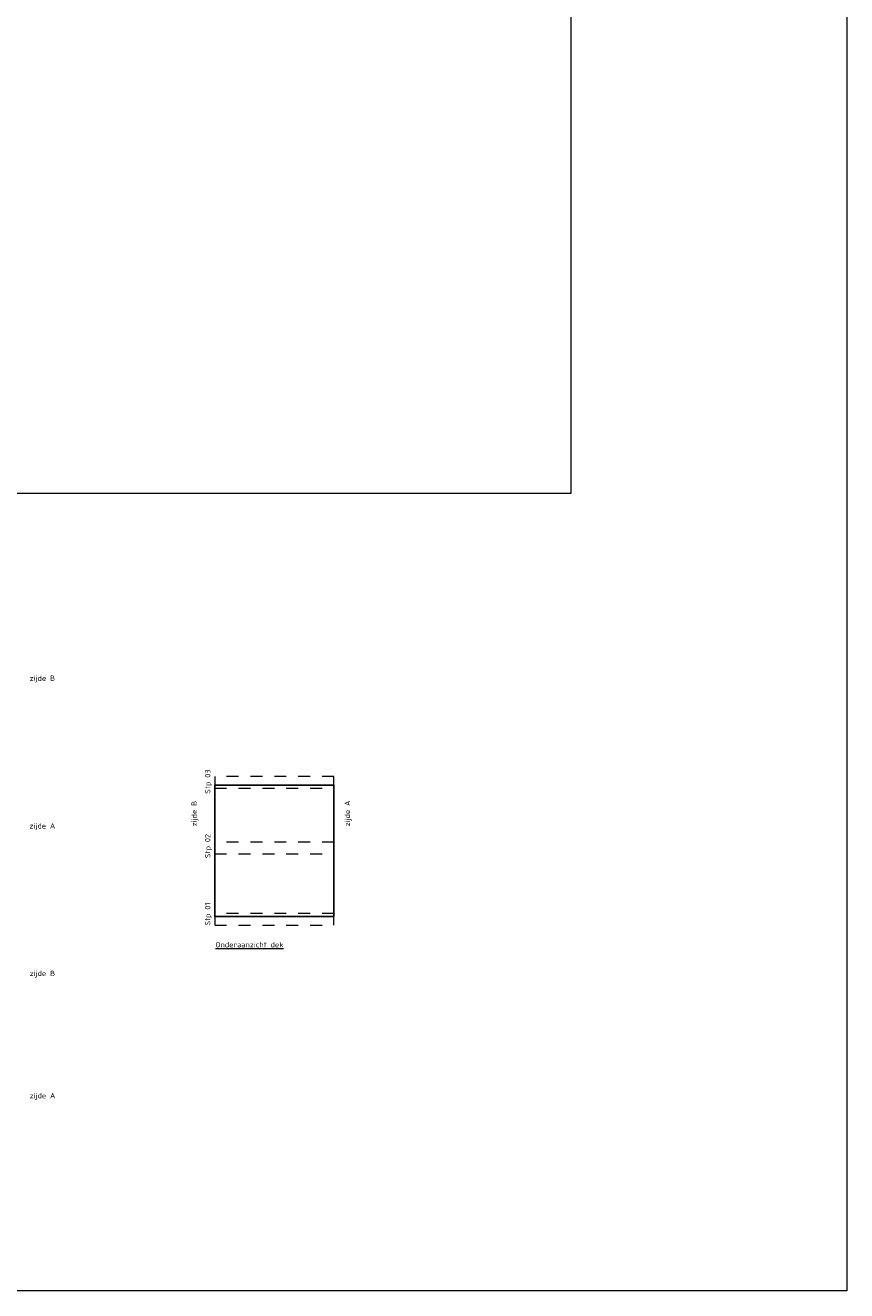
# Model space of a CAD drawing. Extents: x 123375 to 123695, y 486426 to 486851.
# Tile 2 of 2: x 123557 to 123695, y 486426 to 486638. Entities that reach past the tile are written whole.
import ezdxf

# ---------------------------------------------------------------- set-up
doc = ezdxf.new("R2010")
doc.units = 0
doc.linetypes.add('Aanzichten vaste brug$0$NLCS-HIDDEN', pattern=[4, 2, -2])
for name, color, linetype, lineweight in [('Aanzichten vaste brug$0$N-CO-BC-BETONVORM-G', 50, 'Continuous', 25), ('Aanzichten vaste brug$0$N-CO-BC-BETONVORM-GN', 10, 'Aanzichten vaste brug$0$NLCS-HIDDEN', 18), ('Aanzichten vaste brug$0$X-XX-AL-AANKLEDING-T18', 10, 'Continuous', 18)]:
    doc.layers.add(name, color=color, linetype=linetype, lineweight=lineweight)
doc.layers.add('X-XX-AL-TEKENBLAD_VIEWPORT-G', color=1, linetype='Continuous', lineweight=18, plot=False)
doc.styles.add('Aanzichten vaste brug$0$NLCS-ISO-M500-T18', font='NLCS-ISO.ttf', dxfattribs={"height": 0.9})

msp = doc.modelspace()

# ---------------------------------------------------------------- linework, layer by layer
at = {"layer": 'Aanzichten vaste brug$0$N-CO-BC-BETONVORM-G', "flags": 128}
msp.add_lwpolyline([(123609.19, 486489.01), (123589.19, 486489.01), (123589.19, 486511.06), (123609.19, 486511.06)], close=True, dxfattribs=at)
at = {"layer": 'Aanzichten vaste brug$0$N-CO-BC-BETONVORM-GN'}
for points in [[(123609.19, 486510.56), (123609.19, 486512.52), (123589.19, 486512.52), (123589.19, 486510.56)], [(123609.19, 486499.54), (123609.19, 486501.51), (123589.19, 486501.51), (123589.19, 486499.54)], [(123609.19, 486487.54), (123609.19, 486489.51), (123589.19, 486489.51), (123589.19, 486487.54)]]:
    msp.add_lwpolyline(points, close=True, dxfattribs=at)
at = {"layer": 'X-XX-AL-TEKENBLAD_VIEWPORT-G'}
for points in [[(123375.02, 486850.61), (123695.19, 486850.61), (123695.19, 486426.28), (123375.02, 486426.28)], [(123411.41, 486823.96), (123648.9, 486823.96), (123648.9, 486559.92), (123411.41, 486559.92)]]:
    msp.add_lwpolyline(points, close=True, dxfattribs=at)

# ---------------------------------------------------------------- texts
at = {"layer": 'Aanzichten vaste brug$0$X-XX-AL-AANKLEDING-T18', "style": 'Aanzichten vaste brug$0$NLCS-ISO-M500-T18'}
for s, p in [('zijde B', (123558.15, 486528.53)), ('zijde A', (123558.13, 486503.77)), ('%%UOnderaanzicht dek', (123589.3, 486483.85)), ('zijde B', (123558.15, 486479.04)), ('zijde A', (123558.15, 486458.53))]:
    msp.add_text(s, height=0.9, dxfattribs=at).set_placement(p)
for s, p in [('Stp 03', (123588.46, 486509.6)), ('zijde B', (123586.19, 486504.14)), ('zijde A', (123611.88, 486504.14)), ('Stp 02', (123588.46, 486498.81)), ('Stp 01', (123588.46, 486487.49))]:
    msp.add_text(s, height=0.9, rotation=90, dxfattribs=at).set_placement(p)

doc.saveas('drawing.dxf')
